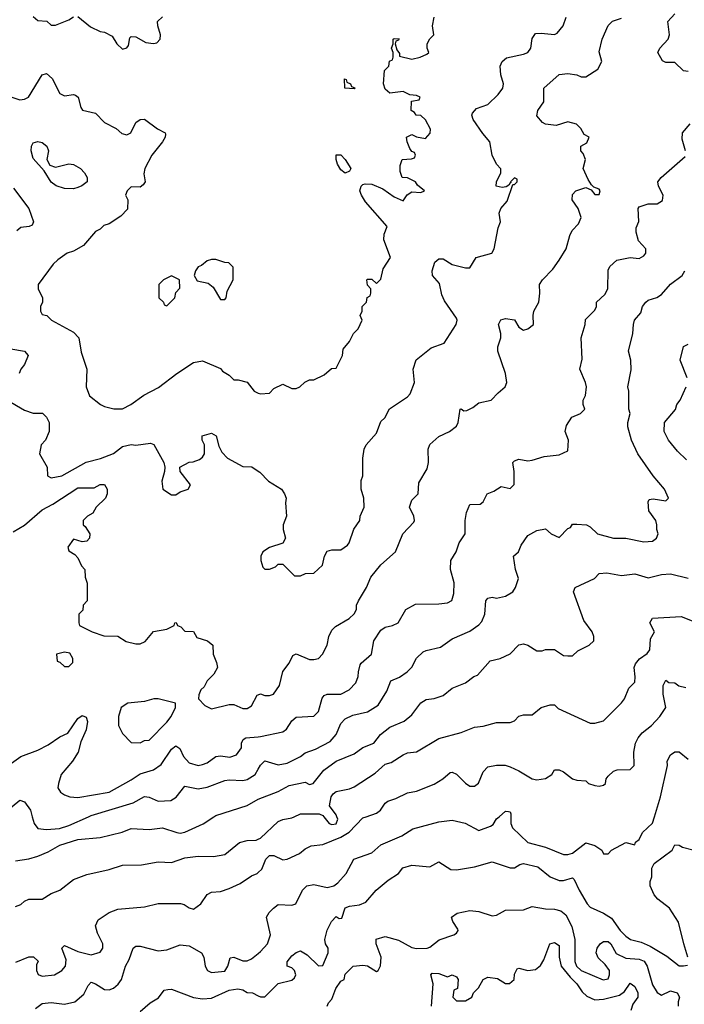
# Model space of a CAD drawing. Header units: inches. Extents: x 2380053 to 2584298, y 380219 to 546618.
# Tile 11 of 256: x 2388929 to 2391912, y 459158 to 463578. Entities that reach past the tile are written whole.
import ezdxf

# ---------------------------------------------------------------- set-up
doc = ezdxf.new("R2010")
doc.units = ezdxf.units.IN
doc.header["$MEASUREMENT"] = 0
for name, color, linetype in [('C3485', 7, 'Continuous'), ('C3486', 7, 'Continuous'), ('C3495', 7, 'Continuous'), ('C3496', 7, 'Continuous')]:
    doc.layers.add(name, color=color, linetype=linetype)

msp = doc.modelspace()

# ---------------------------------------------------------------- linework, layer by layer
at = {"layer": 'C3485', "color": 2}
for points, elevation in [([(2388910, 459802.8), (2388970, 459810.7), (2389010, 459824), (2389056.9, 459843.1), (2389110, 459872.7), (2389190, 459898.8), (2389290, 459907.3), (2389389.4, 459930.6), (2389430, 459947.3), (2389510, 459942.8), (2389570, 459951), (2389634, 459930), (2389650, 459927.3), (2389670, 459930.8), (2389752.1, 459967.9), (2389800.9, 460000)], 98), ([(2388985.7, 460000), (2388994, 459970), (2389010, 459946.8), (2389050, 459942.8), (2389108, 459948), (2389150, 459960.4), (2389238.1, 460000)], 102), ([(2388910, 459598), (2388933.6, 459606.4), (2388950, 459622), (2388970, 459631), (2389030, 459631), (2389070, 459656), (2389110, 459671.3), (2389170, 459718), (2389230, 459741), (2389330, 459762.8), (2389390, 459782.8), (2389475.5, 459784.5), (2389550, 459797.3), (2389610, 459794.8), (2389670, 459815.5), (2389730, 459824), (2389798.6, 459821.4), (2389849.3, 459830.7), (2389915.5, 459884.5), (2389950, 459894), (2389990, 459895.5), (2390000, 459899.6)], 94), ([(2388912.5, 459347.5), (2388970, 459371.3), (2388991.3, 459371.3), (2389011.3, 459351.3), (2389004.7, 459335.3), (2389004.7, 459310), (2389011.6, 459291.6), (2389030, 459284.7), (2389086, 459290), (2389118, 459310), (2389134, 459330), (2389138, 459358), (2389118, 459410), (2389130, 459422), (2389190, 459396), (2389250, 459381), (2389290, 459392), (2389302, 459410), (2389302, 459430), (2389278, 459478), (2389268.7, 459510), (2389282, 459538), (2389330, 459571), (2389370, 459584.7), (2389490, 459596), (2389550, 459611), (2389650.6, 459610.6), (2389666.8, 459606.8), (2389690, 459591), (2389710, 459586), (2389742, 459610), (2389770, 459651), (2389790, 459661), (2389830, 459664.7), (2389870, 459678.8), (2389919.1, 459700.9), (2389970, 459734.8), (2389995.1, 459744.9), (2390000, 459749.5)], 90), ([(2389000.1, 459139.9), (2389030, 459162.4), (2389070, 459166.7), (2389130, 459159.5), (2389177.2, 459170), (2389216.6, 459203.4), (2389236.6, 459243.4), (2389250, 459257.3), (2389270, 459250.6), (2389310, 459224.9), (2389330, 459224), (2389349.5, 459230.5), (2389371.4, 459248.6), (2389386, 459270), (2389404, 459330), (2389421.2, 459358.8), (2389439, 459410), (2389450, 459418.8), (2389470, 459418.8), (2389550, 459398.8), (2389590, 459402.8), (2389650, 459426), (2389690, 459421), (2389744.7, 459390), (2389756, 459370), (2389761, 459330), (2389772, 459310), (2389790, 459301), (2389850, 459307.3), (2389862.7, 459330), (2389873.6, 459366.4), (2389890, 459370.5), (2389930, 459353), (2389950, 459354), (2389970, 459362.8), (2390000, 459386.8)], 86), ([(2389470, 459126), (2389514.6, 459165.4), (2389552.9, 459187.1), (2389578, 459222), (2389594.6, 459225.4), (2389610, 459226), (2389708.6, 459188.6), (2389750, 459183.1), (2389790, 459186.4), (2389870, 459221.3), (2389907.9, 459227.9), (2389930, 459222.8), (2389950, 459211), (2389974, 459210), (2390000, 459197)], 82)]:
    msp.add_lwpolyline(points, dxfattribs=dict(at, elevation=elevation))
at = {"layer": 'C3486', "color": 2}
for points, elevation in [([(2388990, 463592), (2389010, 463574), (2389051.6, 463571.6), (2389070, 463554), (2389090, 463554), (2389150, 463578), (2389170, 463591.3)], 122), ([(2389190, 463592), (2389246.4, 463546.4), (2389290, 463524.7), (2389310, 463522), (2389343.6, 463503.6), (2389364.7, 463470), (2389390, 463446), (2389410, 463452), (2389418, 463462), (2389423.1, 463496.9), (2389430, 463502), (2389450, 463501), (2389495.9, 463475.9), (2389529.2, 463470.8), (2389545.2, 463474.8), (2389559, 463490), (2389561.2, 463510), (2389548.7, 463550), (2389548, 463570), (2389570, 463591.3)], 122), ([(2388890, 463231.3), (2388930, 463218.8), (2388950, 463221), (2388969.3, 463230.7), (2389030, 463331), (2389050, 463336), (2389074.4, 463314.4), (2389110, 463246), (2389130, 463236), (2389170, 463242.8), (2389179.1, 463239.1), (2389191.3, 463230), (2389203.6, 463183.6), (2389211.6, 463171.6), (2389270, 463158), (2389310, 463116), (2389362, 463090), (2389387.1, 463067.1), (2389410, 463061), (2389428, 463070), (2389450, 463116), (2389470, 463130.6), (2389490, 463130.8), (2389547.5, 463087.5), (2389582, 463070), (2389583.6, 463063.6), (2389582.8, 463050), (2389570.8, 463030), (2389522.8, 462970), (2389491, 462910), (2389486.8, 462886.8), (2389492, 462850), (2389483.6, 462836.4), (2389470, 462826), (2389430, 462828), (2389412, 462810), (2389404.7, 462790), (2389414, 462770), (2389412.7, 462727.3), (2389383.6, 462696.4), (2389330, 462662), (2389306.4, 462653.6), (2389290, 462638), (2389270, 462628), (2389215.3, 462564.7), (2389170, 462539), (2389142, 462530), (2389099.8, 462500.2), (2389078.8, 462481.2), (2389012, 462390), (2389012, 462370), (2389032, 462330), (2389031.3, 462310), (2389022, 462290), (2389022, 462270), (2389030, 462254), (2389050.9, 462250.9), (2389072, 462230), (2389170, 462176), (2389194.8, 462150), (2389205.2, 462085.2), (2389230.8, 462010), (2389226.8, 461930), (2389242, 461890), (2389291.1, 461851.1), (2389310, 461842), (2389351.6, 461831.6), (2389390, 461831.3), (2389428, 461850), (2389486.8, 461893.2), (2389552.5, 461927.5), (2389634, 461990), (2389710, 462038.8), (2389750, 462046), (2389830, 462012), (2389839.6, 461999.6), (2389870, 461982), (2389890, 461962), (2389910, 461962), (2389950, 461951.3), (2389982, 461910), (2390000, 461902.3)], 118), ([(2388902, 462822), (2388970.6, 462730), (2388991, 462670), (2388984.7, 462655.3), (2388970.9, 462649.1), (2388934.4, 462645.6), (2388916, 462630)], 114), ([(2388890, 462100.7), (2388950, 462090.8), (2388966.8, 462070), (2388950.7, 462030), (2388934.8, 462010), (2388926.8, 461990)], 114), ([(2388871.6, 461871.6), (2388950, 461824.7), (2388990, 461811.3), (2389031.1, 461811.1), (2389050, 461794), (2389061, 461770), (2389061, 461730), (2389044.7, 461690), (2389026, 461670), (2389018, 461630), (2389052, 461570), (2389054, 461530), (2389070, 461522), (2389118, 461530), (2389227.5, 461592.5), (2389291.2, 461608.8), (2389349.5, 461630.5), (2389390, 461662.8), (2389429.4, 461670.6), (2389450, 461667.7), (2389516.8, 461676.8), (2389530.8, 461670.8), (2389576, 461590), (2389581, 461570), (2389578.8, 461550), (2389566.4, 461506.4), (2389571.1, 461471.1), (2389610, 461444.7), (2389630, 461444.7), (2389650, 461458), (2389686, 461470), (2389695.3, 461490), (2389648.7, 461550), (2389648, 461570), (2389690, 461592), (2389707.3, 461592.7), (2389736.4, 461603.6), (2389750, 461614), (2389758, 461630), (2389758, 461670), (2389748, 461690), (2389748, 461710), (2389790, 461722), (2389811.3, 461710), (2389823.6, 461663.6), (2389836.9, 461636.9), (2389862, 461610), (2389930, 461572), (2389970.9, 461570.9), (2390000, 461550.9)], 114), ([(2388900.4, 461279.6), (2388951, 461309), (2389030, 461378.4), (2389077.4, 461402.6), (2389190, 461476.3), (2389264, 461476), (2389290, 461491.3), (2389310, 461491.3), (2389322, 461470), (2389322, 461450), (2389314, 461430), (2389272, 461390), (2389256.9, 461363.1), (2389234, 461350), (2389214, 461330), (2389214, 461310), (2389223.6, 461303.6), (2389244.7, 461270), (2389242, 461250), (2389230, 461238), (2389210, 461234), (2389170, 461246), (2389144.7, 461210), (2389150, 461194), (2389176.9, 461176.9), (2389190, 461162), (2389206, 461126), (2389222, 461110), (2389223.6, 461076.4), (2389231.6, 461048.4), (2389232, 460970), (2389214, 460950), (2389212.7, 460927.3), (2389194, 460910), (2389194, 460870), (2389198, 460858), (2389254, 460830), (2389307.3, 460812.7), (2389370, 460811.3), (2389407.3, 460787.3), (2389450, 460776), (2389470, 460776), (2389492.9, 460787.1), (2389530, 460832), (2389590, 460842), (2389622, 460858), (2389626, 460870), (2389631.6, 460871.6), (2389638, 460858), (2389652.7, 460852.7), (2389670, 460834), (2389710, 460831.3), (2389724.7, 460804.7), (2389772, 460790), (2389796, 460770), (2389798, 460730), (2389813, 460693), (2389816.3, 460670), (2389799.8, 460640.2), (2389771.3, 460610), (2389757.3, 460582.7), (2389742, 460570), (2389732.7, 460547.3), (2389732, 460530), (2389759.6, 460499.6), (2389790, 460484.7), (2389870, 460504.7), (2389890, 460504.7), (2389930, 460486.8), (2389950, 460486.8), (2389970, 460498), (2389994.6, 460545.4), (2390000, 460547.5)], 110), ([(2388850, 460211), (2388934, 460270), (2389010, 460299.1), (2389057.2, 460322.8), (2389110, 460359.3), (2389144.5, 460375.5), (2389190, 460440.7), (2389210, 460454), (2389226.8, 460446.8), (2389232.8, 460427.2), (2389226.8, 460390), (2389203.6, 460336.4), (2389191, 460290), (2389166, 460250), (2389114.8, 460190), (2389102.8, 460150), (2389101, 460130), (2389112, 460110), (2389130, 460098), (2389154, 460090), (2389190, 460086.8), (2389330, 460110.6), (2389430, 460165.5), (2389470, 460192.7), (2389530, 460210.5), (2389564.7, 460235.3), (2389610, 460304), (2389630, 460318.8), (2389647.3, 460307.3), (2389664, 460270), (2389690, 460242.8), (2389730, 460230.8), (2389750, 460234.8), (2389770, 460242.8), (2389810, 460270.7), (2389830, 460273.4), (2389872.3, 460267.7), (2389902, 460278), (2389925.2, 460310), (2389925.2, 460330), (2389932.5, 460347.5), (2389944.8, 460355.2), (2390000, 460359.5)], 106), ([(2389238.1, 460000), (2389250, 460005.3), (2389438, 460062), (2389490, 460090.7), (2389510, 460087.7), (2389550, 460070.6), (2389607.2, 460072.8), (2389631.7, 460088.3), (2389670, 460137.3), (2389730, 460125.5), (2389770, 460132.7), (2389850, 460163), (2389870, 460166), (2389930, 460162.4), (2389950, 460168.2), (2389986, 460190), (2390000, 460214.1)], 102), ([(2388822.3, 460000), (2388870, 460026), (2388930, 460074.8), (2388950, 460066.8), (2388977.3, 460030), (2388985.7, 460000)], 102), ([(2389800.9, 460000), (2389810, 460006), (2389950, 460050.7), (2390000.1, 460079.9)], 98)]:
    msp.add_lwpolyline(points, dxfattribs=dict(at, elevation=elevation))
for points, elevation in [([(2389090, 462916), (2389150, 462930.6), (2389170, 462927.7), (2389202, 462910), (2389220.7, 462890), (2389231.3, 462870), (2389231.3, 462850), (2389207.7, 462832.3), (2389190, 462825.2), (2389170, 462819.3), (2389130, 462820.9), (2389092.5, 462832.5), (2389070, 462849.2), (2389039, 462899), (2388990, 462955.3), (2388980.9, 462990), (2388982.7, 463010), (2388990, 463024.7), (2389010, 463030.8), (2389030, 463026.8), (2389050.8, 463010), (2389058.8, 462990), (2389051.3, 462950), (2389064.7, 462924.7)], 114), ([(2389810, 462502), (2389790, 462502), (2389770, 462495.3), (2389745.4, 462474.6), (2389730, 462468), (2389718, 462450), (2389712, 462430), (2389726, 462406), (2389774.8, 462394.8), (2389796.9, 462376.9), (2389830, 462322), (2389850, 462322), (2389855.3, 462330), (2389860.4, 462359.6), (2389888, 462410), (2389887.3, 462467.3), (2389867.3, 462487.3), (2389850, 462488)], 122), ([(2389610, 462428), (2389574, 462410), (2389554, 462390), (2389554, 462330), (2389574, 462310), (2389578, 462298), (2389590, 462294), (2389626, 462330), (2389630, 462354), (2389647.3, 462372.7), (2389646, 462410)], 122), ([(2389130, 460739), (2389094, 460730), (2389098, 460698), (2389110, 460694), (2389130, 460674), (2389150, 460674), (2389167.3, 460692.7), (2389168, 460710), (2389154, 460734)], 110), ([(2389550, 460529.2), (2389530.9, 460529.1), (2389490, 460517.2), (2389414, 460510), (2389384.7, 460490), (2389372, 460450), (2389372, 460410), (2389390, 460374), (2389430, 460334), (2389470, 460332), (2389490, 460342), (2389510, 460344.7), (2389590, 460424.7), (2389608.7, 460450), (2389628.7, 460490), (2389628, 460510)], 110)]:
    msp.add_lwpolyline(points, close=True, dxfattribs=dict(at, elevation=elevation))
at = {"layer": 'C3495', "color": 2}
for points, elevation in [([(2390000, 459749.5), (2390015.5, 459764.5), (2390034, 459810), (2390050, 459826), (2390070, 459826), (2390110, 459807.3), (2390130, 459810.6), (2390185.2, 459834.8), (2390210, 459856), (2390238, 459870), (2390290, 459876.3), (2390370, 459908.2), (2390408.6, 459931.4), (2390470, 459994.8), (2390484.7, 460000)], 90), ([(2390000, 459386.8), (2390010, 459394.8), (2390041.2, 459430), (2390055.1, 459470), (2390037.2, 459550), (2390048.7, 459570), (2390068.7, 459590), (2390090, 459606), (2390150, 459602.8), (2390168, 459610), (2390199, 459670), (2390218, 459690), (2390250, 459696.3), (2390310, 459683), (2390339, 459690), (2390357.1, 459702.9), (2390395.1, 459744.9), (2390429.6, 459810.4), (2390510, 459838.8), (2390550, 459874.8), (2390644.7, 459915.3), (2390693.6, 459946.4), (2390810, 459977.3), (2390870, 459984.7), (2390928.7, 459971.3), (2390990, 459938.8), (2391042.5, 459957.5), (2391054.2, 459965.8), (2391069.7, 459990.4), (2391081, 460000)], 86), ([(2390000, 459899.6), (2390010, 459903.8), (2390090, 459978.8), (2390110, 459987.3), (2390150, 459994.8), (2390161.2, 460000)], 94), ([(2390294.8, 460000), (2390318.8, 459970), (2390330, 459964.9), (2390350, 459968.2), (2390357, 459990), (2390353.2, 460000)], 94), ([(2391133.8, 460000), (2391133.4, 459970), (2391140.7, 459950), (2391210, 459884.9), (2391290, 459864.4), (2391370, 459830.6), (2391390, 459830.7), (2391410, 459837.3), (2391470, 459882.8), (2391510.8, 459870.8), (2391542, 459850), (2391550, 459834), (2391570, 459834), (2391586, 459850), (2391650, 459884.7), (2391690, 459874), (2391694, 459886), (2391710, 459898), (2391725.2, 459930), (2391770, 459971), (2391778.7, 460000)], 86), ([(2391928.7, 459370), (2391909.5, 459429.5), (2391886.8, 459526.8), (2391845.2, 459590), (2391794, 459630), (2391777.2, 459650), (2391759.3, 459690), (2391759.3, 459710), (2391766, 459730), (2391766.6, 459770), (2391777.2, 459790), (2391858, 459850), (2391870, 459874), (2391890, 459872), (2391903.6, 459863.6), (2391951.1, 459851.1)], 82), ([(2390000, 459197), (2390010, 459192), (2390030, 459192), (2390090, 459251.3), (2390150, 459266), (2390163.1, 459276.9), (2390168.7, 459290), (2390162, 459310), (2390150, 459322), (2390129, 459329), (2390129, 459349), (2390150, 459376), (2390170, 459391.3), (2390190, 459398), (2390219.8, 459379.8), (2390270, 459331.3), (2390290, 459332), (2390314, 459390), (2390314, 459410), (2390302, 459430), (2390299, 459450), (2390308.9, 459491.1), (2390328, 459530), (2390350, 459552), (2390363.6, 459543.6), (2390374.6, 459545.4), (2390390, 459591), (2390410, 459598.8), (2390454.5, 459605.5), (2390482.9, 459617.1), (2390529.4, 459670.6), (2390583.7, 459716.3), (2390630, 459746), (2390649.5, 459770.5), (2390690, 459782.8), (2390770, 459776), (2390810, 459798), (2390864.1, 459764.1), (2390890, 459762), (2390970, 459774.8), (2391050, 459798), (2391130, 459771), (2391150, 459771.3), (2391173.6, 459786.4), (2391190, 459790.7), (2391255.2, 459775.2), (2391310.4, 459730.4), (2391350, 459713.4), (2391370, 459714), (2391410, 459726), (2391418.5, 459718.5), (2391440.4, 459670), (2391476.3, 459610), (2391490, 459594), (2391550, 459566.8), (2391585.2, 459545.2), (2391624.9, 459490), (2391650, 459463.8), (2391671, 459450), (2391718, 459438), (2391759.6, 459419.6), (2391834.6, 459374.6), (2391890, 459331.3), (2391908.4, 459331.6), (2391926, 459334)], 82), ([(2390309.2, 459150), (2390314.6, 459165.4), (2390330, 459182), (2390348.7, 459230), (2390370, 459262), (2390386, 459270), (2390390, 459294), (2390426, 459330), (2390470, 459334.8), (2390490.5, 459330.5), (2390530, 459306), (2390538, 459310), (2390549.3, 459330.7), (2390551.8, 459370), (2390529.4, 459430), (2390529.6, 459450.4), (2390570, 459462), (2390630, 459446.4), (2390690, 459412.7), (2390710, 459408.7), (2390758, 459410), (2390770, 459414.8), (2390811.5, 459448.5), (2390878, 459470), (2390890, 459478), (2390897.2, 459490), (2390895.5, 459495.5), (2390874, 459530), (2390868, 459550), (2390892.9, 459567.1), (2390950, 459578.8), (2390990, 459574.8), (2391050, 459556), (2391070, 459558), (2391110, 459581), (2391190, 459582.8), (2391230, 459597.3), (2391290, 459587.3), (2391330, 459586), (2391358, 459578), (2391380.7, 459560.7), (2391407.3, 459507.3), (2391420.4, 459450), (2391421.6, 459350), (2391428.5, 459330), (2391450, 459310.7), (2391547.5, 459267.5), (2391570, 459272), (2391577.2, 459290), (2391576, 459310), (2391557.5, 459337.5), (2391526.3, 459366.3), (2391517.2, 459390), (2391521.2, 459410), (2391534, 459430), (2391550, 459440.7), (2391570, 459440.7), (2391582.8, 459430), (2391606.6, 459386.6), (2391650, 459366), (2391710, 459360.5), (2391731.9, 459351.9), (2391744.9, 459330), (2391770, 459246), (2391790, 459211), (2391810, 459198.8), (2391850, 459219.1), (2391881, 459210), (2391890.7, 459190), (2391884.9, 459170), (2391884.9, 459150)], 78), ([(2390778, 459150), (2390785.2, 459250), (2390775.3, 459290), (2390781.2, 459298.8), (2390810, 459296.3), (2390850, 459282), (2390870, 459291.3), (2390890, 459282), (2390898, 459270), (2390894, 459230), (2390878, 459222), (2390874, 459190), (2390890, 459174), (2390930, 459174), (2390958, 459190), (2390966, 459210), (2390988.4, 459231.6), (2391009, 459270), (2391030, 459280.7), (2391074.4, 459274.4), (2391110, 459251.3), (2391128.4, 459251.6), (2391148, 459270), (2391150, 459294), (2391162, 459318), (2391170, 459321), (2391210, 459310.5), (2391244.8, 459315.2), (2391267.3, 459332.7), (2391282.5, 459357.5), (2391309, 459430), (2391330, 459436), (2391350, 459422), (2391350.4, 459370), (2391359.1, 459330), (2391399.5, 459279.5), (2391430, 459250.5), (2391453.9, 459213.9), (2391474.4, 459194.4), (2391510, 459178.4), (2391550, 459181.6), (2391621, 459199), (2391644.4, 459215.6), (2391670, 459254), (2391690, 459238.8), (2391704, 459210), (2391704, 459190), (2391680.9, 459159.1), (2391672, 459130)], 74)]:
    msp.add_lwpolyline(points, dxfattribs=dict(at, elevation=elevation))
at = {"layer": 'C3496', "color": 2}
for points, elevation in [([(2390000, 461902.3), (2390010, 461898), (2390050, 461902), (2390070, 461922), (2390110, 461942), (2390150, 461922), (2390170, 461922), (2390186, 461930), (2390208.4, 461951.6), (2390230, 461962), (2390250, 461962), (2390296.4, 461983.6), (2390328.4, 462011.6), (2390350, 462014), (2390378, 462070), (2390380.4, 462099.6), (2390410, 462134), (2390428, 462170), (2390448, 462190), (2390466, 462230), (2390458, 462250), (2390466, 462270), (2390466, 462290), (2390486, 462310), (2390488.4, 462331.6), (2390502, 462338), (2390506, 462350), (2390506, 462370), (2390490, 462386), (2390488, 462410), (2390490, 462414), (2390510, 462414), (2390530, 462394), (2390550, 462414), (2390560.4, 462459.6), (2390593.2, 462510), (2390564, 462590), (2390564.7, 462615.3), (2390578, 462650), (2390481, 462761), (2390462.7, 462790), (2390456, 462810), (2390461.2, 462830), (2390470, 462838.8), (2390479.3, 462840.7), (2390510, 462839.1), (2390559.1, 462819.1), (2390610, 462782.8), (2390650, 462764.7), (2390668.9, 462791.1), (2390690, 462804.7), (2390730, 462802), (2390746, 462810), (2390715.3, 462835.3), (2390706, 462850), (2390670, 462868), (2390646, 462870), (2390636.4, 462896.4), (2390636.4, 462923.6), (2390646, 462950), (2390687.3, 462952.7), (2390702, 462958), (2390706, 462970), (2390702, 462982), (2390690, 462986), (2390680.4, 463000.4), (2390668, 463030), (2390666, 463050), (2390690, 463062), (2390710, 463052), (2390750, 463044.7), (2390772.1, 463067.9), (2390772.9, 463087.1), (2390750, 463128), (2390730, 463148), (2390708.7, 463148.7), (2390702, 463162), (2390686, 463170), (2390687.3, 463212.7), (2390722, 463218), (2390726, 463230), (2390710, 463238), (2390680.4, 463240.4), (2390650, 463255.3), (2390590, 463248), (2390570, 463266), (2390562, 463290), (2390566, 463350), (2390586, 463370), (2390588.4, 463391.6), (2390602, 463398), (2390606, 463410), (2390606, 463430), (2390598, 463450), (2390606, 463470), (2390606, 463490), (2390610, 463494), (2390632, 463492), (2390630, 463486), (2390618, 463482), (2390614, 463470), (2390622, 463442), (2390634, 463426), (2390634, 463414), (2390690, 463401), (2390726, 463410), (2390756.4, 463423.6), (2390766, 463430), (2390758, 463450), (2390758, 463470), (2390770, 463492), (2390788, 463510), (2390782, 463550), (2390789, 463590)], 118), ([(2390000, 461550.9), (2390006.4, 461546.4), (2390046.4, 461506.4), (2390104.7, 461470), (2390118, 461450), (2390124.7, 461430), (2390122, 461410), (2390126, 461350), (2390111.3, 461310), (2390111.3, 461290), (2390122, 461250), (2390110, 461228), (2390050, 461209), (2390021, 461190), (2390010.8, 461170), (2390011, 461150), (2390021, 461121), (2390030, 461112), (2390050, 461111.3), (2390078, 461122), (2390090, 461134), (2390110, 461134), (2390162, 461082), (2390190, 461082), (2390212.7, 461092.7), (2390250, 461094), (2390288, 461130), (2390298, 461170), (2390310, 461192), (2390330, 461198), (2390370, 461198), (2390400.2, 461219.8), (2390408.7, 461230), (2390428.7, 461291.3), (2390455.3, 461330), (2390458, 461350), (2390475.3, 461390), (2390474, 461430), (2390462, 461470), (2390462, 461510), (2390468.7, 461530), (2390469, 461610), (2390475.3, 461650), (2390484, 461670), (2390530, 461722), (2390550, 461774), (2390568.4, 461791.6), (2390589.2, 461830.8), (2390670, 461884.7), (2390682, 461898), (2390701.2, 461950), (2390695.1, 462010), (2390709.4, 462050.6), (2390775.5, 462104.5), (2390834.6, 462125.4), (2390889, 462210), (2390893.2, 462230), (2390890, 462238), (2390835.9, 462315.9), (2390823.6, 462343.6), (2390813.2, 462393.2), (2390782, 462430), (2390781.2, 462450), (2390793.2, 462490), (2390810, 462504), (2390830, 462504), (2390870, 462478.8), (2390930, 462464.7), (2390950, 462464.7), (2390978, 462510), (2391048, 462530), (2391059, 462550), (2391076.4, 462643.6), (2391088, 462670), (2391082, 462710), (2391089.1, 462730.9), (2391116.5, 462763.5), (2391142, 462838), (2391150, 462838), (2391162, 462850), (2391162, 462862), (2391150, 462868), (2391132, 462850), (2391134, 462846), (2391130, 462846), (2391124.7, 462835.3), (2391112, 462828), (2391095.3, 462824.7), (2391068, 462830), (2391069, 462850), (2391089, 462890), (2391088.7, 462908.7), (2391068.7, 462930), (2391049.4, 462969.4), (2391039.3, 463030), (2391007.3, 463067.3), (2390964, 463130), (2390959, 463150), (2390962, 463158), (2390980.2, 463179.8), (2391030, 463198), (2391077.5, 463242.5), (2391097.2, 463270), (2391101.2, 463290), (2391089.4, 463330), (2391085.2, 463370), (2391095.3, 463390), (2391113.6, 463406.4), (2391190, 463422.8), (2391210, 463431.3), (2391224, 463450), (2391230, 463494), (2391244, 463516), (2391270, 463518), (2391330, 463511), (2391342, 463518), (2391368.7, 463550), (2391382, 463590)], 114), ([(2390000, 460547.5), (2390010, 460551.3), (2390030, 460544.7), (2390050, 460544.7), (2390068.9, 460551.1), (2390095.3, 460590), (2390110, 460652), (2390139, 460690), (2390155.3, 460724.7), (2390170, 460731.3), (2390230, 460706), (2390250, 460706), (2390270, 460711.3), (2390288.7, 460730), (2390309, 460770), (2390317.2, 460810), (2390330, 460838), (2390346.3, 460853.7), (2390408.7, 460890), (2390430, 460911.3), (2390441.2, 460930), (2390441.2, 460950), (2390449.2, 460970), (2390485.2, 461030), (2390504.7, 461075.3), (2390550, 461131.3), (2390615.3, 461190), (2390648.7, 461270), (2390698, 461322), (2390702, 461330), (2390699, 461350), (2390679, 461390), (2390690, 461422), (2390718, 461450), (2390720.4, 461499.6), (2390758.6, 461561.4), (2390764, 461590), (2390762, 461650), (2390769.4, 461670.6), (2390810, 461706.8), (2390858, 461730), (2390890, 461754), (2390898, 461770), (2390906, 461830), (2390911.3, 461831.3), (2390922, 461822), (2390936.4, 461823.6), (2390963.1, 461836.9), (2390990, 461858), (2391046, 461870), (2391076.4, 461903.6), (2391108, 461930), (2391115.3, 461950), (2391109.2, 461990), (2391075.1, 462090), (2391076, 462110), (2391088.7, 462150), (2391088.7, 462170), (2391078, 462210), (2391089, 462231), (2391110, 462236), (2391150, 462231.3), (2391170, 462198), (2391190, 462184.7), (2391210, 462191), (2391235.3, 462210), (2391233.2, 462250), (2391237.2, 462270), (2391259.3, 462310), (2391264, 462350), (2391262, 462390), (2391275.3, 462410), (2391322, 462458), (2391350, 462498), (2391382, 462550), (2391398, 462610), (2391408.4, 462631.6), (2391438, 462662), (2391448.7, 462690), (2391435.3, 462730), (2391408.7, 462770), (2391410, 462794), (2391426, 462810), (2391470, 462824.7), (2391494, 462814), (2391510, 462794), (2391530, 462794), (2391534, 462810), (2391530, 462818), (2391506, 462826), (2391496.4, 462836.4), (2391480.2, 462860.2), (2391458, 462910), (2391468.7, 462950), (2391458, 462978), (2391448, 462990), (2391448, 463010), (2391474.6, 463025.4), (2391486, 463050), (2391463.1, 463063.1), (2391448, 463090), (2391428.9, 463108.9), (2391390, 463119), (2391337.3, 463102.7), (2391289.2, 463109.2), (2391276.4, 463116.4), (2391250, 463146), (2391255.3, 463170), (2391281.2, 463210), (2391282, 463270), (2391350, 463331.3), (2391390, 463336), (2391430, 463331), (2391450, 463321), (2391470, 463322), (2391524.7, 463355.3), (2391542, 463390), (2391530, 463434), (2391544, 463490), (2391570, 463552), (2391590, 463571.3), (2391630, 463584.7)], 110), ([(2391930, 463345.2), (2391909.1, 463349.1), (2391870, 463386), (2391830, 463386), (2391814, 463394), (2391794, 463430), (2391802, 463450), (2391839.3, 463490), (2391845.2, 463510), (2391839, 463570), (2391870, 463604.7)], 106), ([(2391917.2, 462990), (2391902, 463042), (2391904, 463070), (2391938, 463110)], 106), ([(2390000, 460359.5), (2390010, 460360.3), (2390110, 460381), (2390126.6, 460393.4), (2390150, 460431), (2390170, 460446.8), (2390250, 460451.3), (2390270, 460472), (2390287, 460533), (2390295.5, 460544.5), (2390310, 460550.6), (2390370, 460550.8), (2390408.7, 460570), (2390438.6, 460601.4), (2390449, 460630), (2390449.3, 460650.7), (2390458, 460682), (2390462, 460690), (2390509, 460730), (2390519, 460790), (2390550, 460838), (2390569.3, 460850.7), (2390602, 460858), (2390628, 460870), (2390662, 460930), (2390705.6, 460954.4), (2390810, 460956), (2390850, 460961), (2390868.9, 460971.1), (2390878, 461002), (2390879.3, 461050), (2390862.7, 461110), (2390864, 461150), (2390888.7, 461190), (2390902, 461230), (2390928.7, 461270), (2390929.3, 461329.3), (2390934.6, 461365.4), (2390950, 461402), (2390996.4, 461403.6), (2391010, 461414), (2391028, 461450), (2391058, 461462), (2391090, 461482), (2391130, 461474), (2391148, 461492), (2391149, 461550), (2391142, 461590), (2391150, 461598), (2391170, 461604.7), (2391210, 461598), (2391230, 461601), (2391283.1, 461616.9), (2391350, 461624.7), (2391390, 461642), (2391392.3, 461690), (2391378, 461730), (2391383.3, 461756.7), (2391406.8, 461793.2), (2391446, 461810), (2391466, 461830), (2391458, 461850), (2391458, 461870), (2391468.4, 461891.6), (2391472.7, 461930), (2391469.3, 461950), (2391442.7, 462010), (2391453.6, 462053.6), (2391449, 462150), (2391468, 462210), (2391468.4, 462231.6), (2391510, 462274), (2391518, 462290), (2391518, 462310), (2391555.5, 462344.5), (2391569.2, 462370), (2391570, 462454), (2391578, 462470), (2391610, 462498), (2391670, 462510.8), (2391710, 462506.8), (2391730, 462518), (2391739, 462530), (2391739, 462550), (2391706, 462586), (2391696.4, 462623.6), (2391696.4, 462643.6), (2391708.4, 462671.6), (2391705.2, 462730), (2391710, 462738), (2391750, 462751.3), (2391790, 462751.3), (2391814, 462766), (2391817.2, 462790), (2391797.2, 462830), (2391794, 462850), (2391809, 462870), (2391916, 462964)], 106), ([(2390000, 460214.1), (2390010, 460231.3), (2390030, 460250.8), (2390090, 460233), (2390130, 460240.5), (2390189, 460270), (2390210, 460287.7), (2390256.6, 460303.4), (2390322.4, 460337.6), (2390349.6, 460370), (2390370, 460418.8), (2390390, 460439.1), (2390424.4, 460455.6), (2390490, 460470.5), (2390538.3, 460501.7), (2390576.6, 460563.4), (2390595.3, 460610), (2390633.2, 460626.8), (2390668, 460650), (2390688.9, 460671.1), (2390710, 460712), (2390740.2, 460739.8), (2390752.9, 460747.1), (2390818, 460762), (2390870, 460798.8), (2390950, 460834), (2390990, 460861), (2391003.7, 460876.3), (2391017.2, 460910), (2391022, 460970), (2391030, 460982), (2391050, 460986), (2391070, 460981), (2391110, 460991), (2391142, 461010), (2391155.3, 461030), (2391168, 461070), (2391155.3, 461110), (2391146, 461170), (2391168, 461190), (2391180.2, 461219.8), (2391210, 461262), (2391250, 461284.7), (2391290, 461292), (2391314, 461270), (2391350, 461254), (2391390, 461294), (2391402, 461298), (2391410, 461314), (2391430, 461314), (2391474, 461310), (2391490, 461302), (2391522, 461270), (2391594, 461250), (2391650, 461250.8), (2391730, 461234.8), (2391770, 461238), (2391788, 461250), (2391795.3, 461270), (2391789, 461289), (2391789, 461310), (2391784, 461330), (2391752.9, 461372.9), (2391750, 461414), (2391755.3, 461424.7), (2391772.9, 461427.1), (2391830, 461418), (2391842, 461430), (2391823.7, 461470), (2391772.3, 461530), (2391703.7, 461630), (2391676, 461690), (2391659, 461750), (2391659, 461770), (2391669, 461810), (2391664, 461830), (2391664, 461910), (2391659, 461930), (2391673.2, 462006.8), (2391672.7, 462050), (2391661.2, 462090), (2391681.2, 462170), (2391684, 462210), (2391689, 462230), (2391717.2, 462262.8), (2391724, 462290), (2391739, 462310), (2391750, 462318.8), (2391789.1, 462330.9), (2391810, 462344.7), (2391850, 462391.3), (2391902, 462430), (2391914, 462450)], 102), ([(2391925.2, 461970), (2391893.2, 462050), (2391909.1, 462110.9), (2391930, 462122)], 98), ([(2391922, 461602), (2391881.5, 461641.5), (2391841.2, 461690), (2391821.2, 461730), (2391824, 461770), (2391872.1, 461827.9), (2391879, 461850), (2391894, 461870), (2391921.2, 461930)], 98), ([(2390000.1, 460079.9), (2390090, 460114), (2390138.9, 460141.1), (2390210, 460156), (2390230, 460144.7), (2390246, 460150), (2390294, 460210), (2390349, 460250), (2390430, 460282.8), (2390470, 460310.8), (2390518, 460330), (2390549, 460370), (2390590, 460402.8), (2390655.3, 460430), (2390690, 460458), (2390730, 460511.3), (2390753.6, 460526.4), (2390790, 460531.3), (2390830, 460544.7), (2390870, 460578), (2390930, 460601), (2390968, 460630), (2390984, 460636), (2391040.2, 460699.8), (2391086, 460710), (2391130, 460731.3), (2391170, 460771.3), (2391190, 460776), (2391210, 460771), (2391250, 460744.7), (2391274.6, 460745.4), (2391290, 460751.3), (2391330, 460751), (2391370, 460724.7), (2391390, 460722), (2391410, 460722), (2391434.6, 460745.4), (2391486, 460770), (2391506, 460790), (2391506, 460810), (2391498, 460830), (2391460.9, 460880.9), (2391415.1, 461010), (2391422, 461030), (2391508.7, 461070), (2391530, 461092), (2391565.2, 461094.8), (2391630, 461082.8), (2391690, 461090.4), (2391750, 461073.4), (2391810, 461087.3), (2391850, 461090.8), (2391930, 461071.3)], 98), ([(2390353.2, 460000), (2390350, 460008.7), (2390319.3, 460050), (2390326.6, 460090), (2390336.2, 460103.8), (2390350, 460113.4), (2390410, 460124.9), (2390430, 460134), (2390524.1, 460195.9), (2390570, 460236), (2390596.5, 460243.5), (2390650, 460278.8), (2390670, 460286.8), (2390710, 460291), (2390810, 460351), (2390910, 460378.8), (2390970, 460402.8), (2391010, 460406.8), (2391070, 460422.8), (2391130, 460422.8), (2391150, 460431.3), (2391170, 460451.3), (2391190, 460458), (2391230, 460458), (2391269.1, 460490.9), (2391310, 460502), (2391330, 460502), (2391346.8, 460486.8), (2391490, 460421), (2391510, 460421), (2391550, 460430.8), (2391630, 460511.3), (2391644, 460530), (2391662.7, 460577.3), (2391690, 460604.7), (2391692.1, 460627.9), (2391687, 460670), (2391693.3, 460686.7), (2391711.3, 460708.7), (2391746.3, 460733.7), (2391757.2, 460750), (2391761.2, 460798.8), (2391778, 460830), (2391758, 460870), (2391770, 460891.3), (2391898.5, 460898.5), (2391970, 460871.3)], 94), ([(2390484.7, 460000), (2390530, 460016), (2390548.7, 460030), (2390570, 460061), (2390582, 460070), (2390618, 460082), (2390670, 460107.3), (2390710, 460114.8), (2390790, 460146.8), (2390828.7, 460170), (2390861.2, 460198.8), (2390870, 460201), (2390890, 460190.8), (2390930, 460150.8), (2390950, 460138), (2390970, 460138), (2390989.1, 460150.9), (2391010, 460202), (2391030, 460224.7), (2391070, 460231.3), (2391108.9, 460231.1), (2391130, 460224.7), (2391170, 460206.8), (2391230, 460171), (2391250, 460166), (2391290, 460171.3), (2391318, 460190), (2391329.3, 460210.7), (2391350, 460211.3), (2391370, 460202), (2391410, 460171), (2391430, 460164.7), (2391470, 460162), (2391482, 460150), (2391510, 460141), (2391530, 460138), (2391550, 460142), (2391558, 460150), (2391562, 460170), (2391570, 460182), (2391594.6, 460205.4), (2391611.1, 460211.1), (2391670, 460212), (2391688, 460230), (2391686, 460290), (2391694, 460330), (2391705.4, 460354.6), (2391722.9, 460377.1), (2391765.2, 460410), (2391802.7, 460450), (2391829, 460490), (2391817.2, 460550), (2391818, 460590), (2391830, 460614), (2391843.6, 460603.6), (2391870, 460602), (2391887.5, 460587.5), (2391919, 460581)], 90), ([(2391778.7, 460000), (2391805.6, 460090), (2391837, 460230), (2391836, 460250), (2391850, 460278), (2391870, 460291.3), (2391890, 460292), (2391930, 460258)], 86), ([(2390161.2, 460000), (2390190, 460013.4), (2390273.4, 460013.4), (2390290, 460006), (2390294.8, 460000)], 94), ([(2391081, 460000), (2391110, 460024.7), (2391123.6, 460023.6), (2391130, 460022), (2391134, 460014), (2391133.8, 460000)], 86)]:
    msp.add_lwpolyline(points, dxfattribs=dict(at, elevation=elevation))
at = {"layer": 'C3496', "color": 2, "elevation": 118}
for points in [[(2390430, 463268), (2390388, 463270), (2390387.3, 463312.7), (2390394, 463310), (2390398, 463298), (2390414, 463290), (2390418, 463278), (2390432.7, 463272.7)], [(2390390, 462889.3), (2390370, 462904), (2390356, 462930), (2390349.3, 462950.7), (2390350, 462972), (2390370, 462970.8), (2390390.7, 462950), (2390414.8, 462910), (2390410, 462898)]]:
    msp.add_lwpolyline(points, close=True, dxfattribs=at)

doc.saveas('drawing.dxf')
